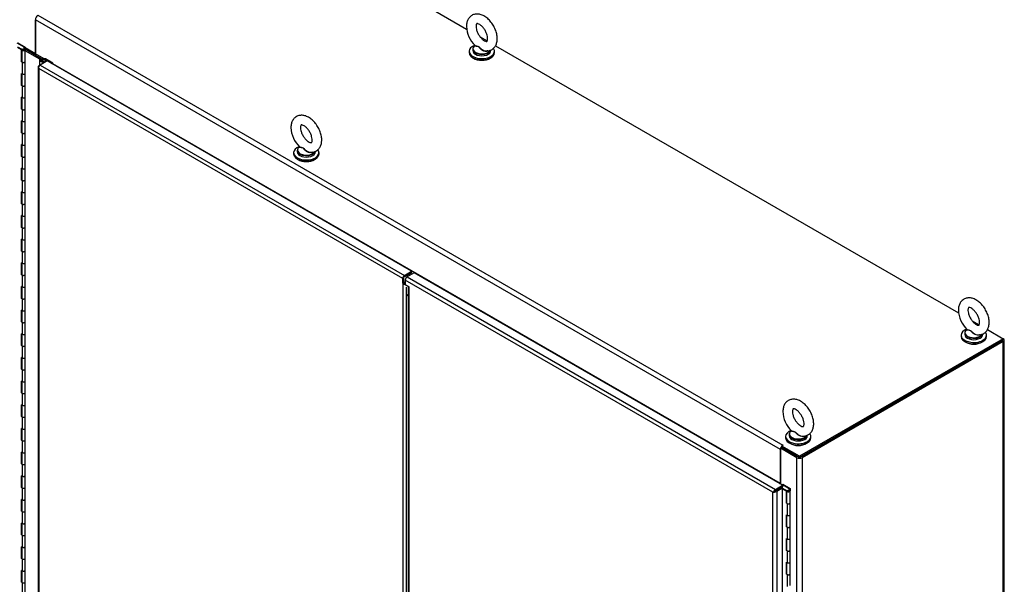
# Model space of a CAD drawing. Header units: inches. Extents: x 2 to 538, y -2 to 358.
# Tile 38 of 40: x 331 to 399, y 268 to 307. Entities that reach past the tile are written whole.
import ezdxf

# ---------------------------------------------------------------- set-up
doc = ezdxf.new("R2010")
doc.units = ezdxf.units.IN
doc.header["$MEASUREMENT"] = 0
for name, color, linetype in [('COM52825', 7, 'Continuous'), ('COM52839', 7, 'Continuous'), ('COM52847', 7, 'Continuous'), ('COM54578-80', 7, 'Continuous'), ('COM71126-2', 7, 'Continuous'), ('COM71130-2', 7, 'Continuous'), ('COM71131-2', 7, 'Continuous'), ('Default', 7, 'Continuous'), ('GSK11033', 7, 'Continuous'), ('SCS00680', 7, 'Continuous'), ('WAF25362', 7, 'Continuous'), ('WAM254785', 7, 'Continuous')]:
    doc.layers.add(name, color=color, linetype=linetype)

# ---------------------------------------------------------------- blocks, each defined once
blk = doc.blocks.new('SE5')
at = {"layer": 'COM52825', "color": 7, "linetype": 'Continuous'}
for p, q in [((358.606, 289.627), (358.118, 289.345)), ((384.019, 274.954), (358.606, 289.627)), ((357.987, 289.119), (357.987, 288.812)), ((383.358, 274.471), (357.987, 289.119)), ((357.987, 288.812), (358.252, 288.659)), ((358.118, 289.345), (383.531, 274.673)), ((358.198, 288.674), (358.198, 254.662)), ((358.252, 254.845), (358.252, 288.659)), ((383.407, 274.499), (383.358, 274.471)), ((383.358, 209.147), (383.358, 274.471)), ((383.358, 274.471), (383.358, 274.471)), ((383.358, 274.471), (383.358, 274.471)), ((383.358, 274.471), (383.359, 274.471)), ((383.358, 274.471), (383.358, 274.471)), ((383.359, 274.471), (383.474, 274.537)), ((383.473, 274.537), (383.426, 274.55)), ((383.473, 274.537), (383.433, 274.514)), ((383.474, 274.537), (383.461, 274.489)), ((383.531, 274.571), (383.473, 274.537)), ((383.474, 274.537), (383.532, 274.57)), ((383.531, 274.673), (384.019, 274.954)), ((383.531, 274.571), (384.019, 274.852)), ((383.531, 274.571), (383.531, 274.571)), ((383.531, 274.571), (383.531, 274.571)), ((383.929, 274.8), (383.532, 274.571)), ((383.532, 274.57), (383.532, 274.571)), ((383.532, 274.57), (383.532, 274.571)), ((384.017, 274.749), (383.62, 274.52)), ((383.62, 274.52), (383.62, 209.098)), ((384.017, 274.749), (383.929, 274.8)), ((384.017, 209.327), (384.017, 274.749)), ((384.019, 274.954), (384.019, 274.852))]:
    blk.add_line(p, q, dxfattribs=at)
for centre, start, end in [((383.651, 274.289), 130.85054, 148.20193), ((383.348, 274.815), 271.79807, 289.14946)]:
    blk.add_arc(centre, 0.345, start, end, dxfattribs=at)
for centre, major_axis, start_param, end_param in [((358.118, 289.194), (-0.092, -0.16), 3.926991, 5.497787), ((383.531, 274.522), (0.093, 0.16), 0.785398, 1.724489), ((383.489, 274.595), (0.185, 0), 4.558696, 5.497787)]:
    blk.add_ellipse(centre, major_axis=major_axis, ratio=0.57735, start_param=start_param, end_param=end_param, dxfattribs=at)
blk.add_open_spline([(358.198, 288.674), (358.198, 288.67), (358.203, 288.666), (358.222, 288.661), (358.235, 288.659), (358.252, 288.659)], degree=3, knots=[0.5, 0.5, 0.5, 0.5, 0.75, 0.75, 1, 1, 1, 1], dxfattribs=at)
at = {"layer": 'COM52839', "color": 7, "linetype": 'Continuous'}
blk.add_line((332.774, 304.367), (331.771, 304.946), dxfattribs=at)
at = {"layer": 'COM52847', "color": 7, "linetype": 'Continuous'}
for p, q in [((332.654, 303.838), (332.654, 238.416)), ((332.691, 303.825), (332.656, 303.822)), ((332.708, 303.913), (332.797, 303.964)), ((332.708, 303.713), (332.708, 303.714)), ((332.708, 303.714), (332.708, 303.714)), ((332.708, 303.714), (332.708, 303.713)), ((332.708, 303.713), (332.708, 303.714)), ((357.814, 289.219), (332.708, 303.713)), ((332.708, 303.713), (332.708, 238.39)), ((332.708, 303.713), (332.708, 303.713)), ((333.285, 304.246), (332.797, 303.964)), ((332.797, 303.964), (357.945, 289.445)), ((358.433, 289.727), (333.285, 304.246)), ((357.945, 289.445), (358.433, 289.727)), ((357.945, 289.343), (358.433, 289.625)), ((358.433, 289.727), (358.433, 289.625)), ((357.814, 288.913), (357.814, 289.219)), ((357.902, 288.964), (357.814, 288.913)), ((357.814, 288.913), (357.814, 224.2)), ((357.902, 288.964), (357.902, 289.27)), ((358.076, 224.983), (358.076, 288.131))]:
    blk.add_line(p, q, dxfattribs=at)
for centre, radius, start, end in [((332.873, 303.859), 0.22, 189.90573, 221.37271), ((333.025, 303.821), 0.334, 176.44305, 198.69362), ((358.091, 289.166), 0.375, 222.40915, 256.85989), ((358.295, 289.148), 0.433, 205.04243, 224.74682)]:
    blk.add_arc(centre, radius, start, end, dxfattribs=at)
for centre, major_axis, start_param, end_param in [((332.839, 303.838), (0.185, 0), 2.356194, 3.295285), ((332.797, 303.813), (0.093, 0.16), 0.785398, 1.724489), ((357.945, 289.294), (0.092, 0.16), 0.785398, 2.356194)]:
    blk.add_ellipse(centre, major_axis=major_axis, ratio=0.57735, start_param=start_param, end_param=end_param, dxfattribs=at)
at = {"layer": 'COM54578-80', "color": 7, "linetype": 'Continuous'}
for p, q in [((331.709, 305.187), (331.218, 305.47)), ((331.249, 305.214), (331.528, 305.053)), ((331.524, 305.005), (331.249, 305.164)), ((331.262, 305.495), (331.771, 305.201)), ((331.528, 305.053), (331.528, 304.237)), ((331.537, 305.026), (331.537, 304.209)), ((331.571, 305.073), (331.615, 305.048)), ((331.604, 305.026), (331.604, 305.012)), ((331.615, 305.048), (331.615, 305.044)), ((331.704, 305.012), (331.704, 305.026)), ((331.709, 305.028), (331.709, 305.187)), ((331.709, 305.028), (331.709, 305.023)), ((331.771, 305.201), (331.771, 305.029)), ((331.771, 304.209), (331.771, 305.026)), ((331.524, 304.189), (331.524, 305.005)), ((332.799, 304.354), (332.799, 304.333)), ((332.831, 304.385), (332.814, 304.374)), ((332.92, 304.374), (332.902, 304.385)), ((333.171, 304.393), (332.934, 304.393)), ((332.934, 304.381), (332.934, 304.393)), ((332.934, 304.333), (332.934, 304.354)), ((332.99, 304.357), (333.146, 304.357)), ((332.99, 304.357), (332.99, 304.209)), ((333.146, 304.357), (333.636, 304.074)), ((333.146, 304.166), (333.146, 304.357)), ((333.68, 304.099), (333.171, 304.393)), ((331.524, 304.189), (331.571, 304.161)), ((331.537, 304.232), (331.528, 304.237)), ((331.571, 304.161), (331.571, 303.344)), ((331.771, 303.392), (331.771, 304.209)), ((332.75, 304.325), (332.75, 303.937)), ((332.784, 304.278), (333.062, 304.117)), ((332.784, 303.957), (332.784, 304.278)), ((332.814, 304.334), (332.831, 304.323)), ((332.814, 304.334), (332.814, 304.312)), ((332.814, 304.312), (332.831, 304.302)), ((333.105, 304.143), (332.828, 304.303)), ((332.831, 304.302), (332.831, 304.323)), ((332.902, 304.323), (332.92, 304.334)), ((332.902, 304.323), (332.902, 304.302)), ((332.902, 304.302), (332.92, 304.312)), ((332.902, 304.301), (332.942, 304.273)), ((332.902, 304.26), (332.902, 304.301)), ((332.92, 304.312), (332.92, 304.334)), ((332.942, 304.237), (332.942, 304.273)), ((332.984, 304.213), (332.984, 304.325)), ((333.636, 304.074), (333.68, 304.099)), ((333.636, 304.043), (333.636, 304.074)), ((333.68, 304.018), (333.68, 304.099)), ((331.571, 303.344), (331.524, 303.371)), ((331.524, 302.556), (331.524, 303.371)), ((331.528, 303.369), (331.528, 302.604)), ((331.537, 303.364), (331.537, 302.576)), ((331.771, 302.576), (331.771, 303.393)), ((331.571, 302.528), (331.524, 302.556)), ((331.528, 302.604), (331.537, 302.599)), ((331.571, 302.528), (331.571, 301.711)), ((331.771, 301.759), (331.771, 302.576)), ((331.571, 301.711), (331.524, 301.738)), ((331.524, 300.923), (331.524, 301.738)), ((331.528, 301.736), (331.528, 300.971)), ((331.537, 301.731), (331.537, 300.943)), ((331.771, 300.943), (331.771, 301.76)), ((331.528, 300.971), (331.537, 300.966)), ((331.771, 300.126), (331.771, 300.943)), ((331.571, 300.895), (331.524, 300.923)), ((331.571, 300.895), (331.571, 300.078)), ((331.571, 300.078), (331.524, 300.105)), ((331.524, 299.29), (331.524, 300.105)), ((331.528, 300.103), (331.528, 299.338)), ((331.537, 300.098), (331.537, 299.31)), ((331.771, 299.31), (331.771, 300.127)), ((331.571, 299.262), (331.524, 299.29)), ((331.528, 299.338), (331.537, 299.333)), ((331.571, 299.262), (331.571, 298.445)), ((331.771, 298.493), (331.771, 299.31)), ((331.571, 298.445), (331.524, 298.472)), ((331.524, 297.657), (331.524, 298.472)), ((331.528, 298.47), (331.528, 297.705)), ((331.537, 298.465), (331.537, 297.677)), ((331.771, 297.677), (331.771, 298.494)), ((331.571, 297.629), (331.524, 297.657)), ((331.528, 297.705), (331.537, 297.7)), ((331.571, 297.629), (331.571, 296.812)), ((331.771, 296.86), (331.771, 297.677)), ((331.571, 296.812), (331.524, 296.839)), ((331.524, 296.024), (331.524, 296.839)), ((331.528, 296.837), (331.528, 296.072)), ((331.537, 296.832), (331.537, 296.044)), ((331.771, 296.044), (331.771, 296.861)), ((331.571, 295.996), (331.524, 296.024)), ((331.528, 296.072), (331.537, 296.067)), ((331.571, 295.996), (331.571, 295.179)), ((331.771, 295.227), (331.771, 296.044)), ((331.571, 295.179), (331.524, 295.206)), ((331.524, 294.391), (331.524, 295.206)), ((331.528, 295.204), (331.528, 294.439)), ((331.537, 295.199), (331.537, 294.411)), ((331.771, 294.411), (331.771, 295.228)), ((331.571, 294.363), (331.524, 294.391)), ((331.528, 294.439), (331.537, 294.434)), ((331.571, 294.363), (331.571, 293.546)), ((331.771, 293.594), (331.771, 294.411)), ((331.571, 293.546), (331.524, 293.573)), ((331.524, 292.758), (331.524, 293.573)), ((331.528, 293.571), (331.528, 292.806)), ((331.537, 293.566), (331.537, 292.778)), ((331.771, 292.778), (331.771, 293.595)), ((331.528, 292.806), (331.537, 292.801)), ((331.571, 292.73), (331.524, 292.758)), ((331.571, 292.73), (331.571, 291.913)), ((331.771, 291.961), (331.771, 292.778)), ((331.571, 291.913), (331.524, 291.94)), ((331.524, 291.125), (331.524, 291.94)), ((331.528, 291.938), (331.528, 291.173)), ((331.537, 291.933), (331.537, 291.145)), ((331.771, 291.145), (331.771, 291.962)), ((331.571, 291.097), (331.524, 291.125)), ((331.528, 291.173), (331.537, 291.168)), ((331.571, 291.097), (331.571, 290.28)), ((331.771, 290.328), (331.771, 291.145)), ((331.571, 290.28), (331.524, 290.307)), ((331.524, 289.492), (331.524, 290.307)), ((331.528, 290.305), (331.528, 289.54)), ((331.537, 290.3), (331.537, 289.512)), ((331.771, 289.512), (331.771, 290.329)), ((331.571, 289.464), (331.524, 289.492)), ((331.528, 289.54), (331.537, 289.535)), ((331.571, 289.464), (331.571, 288.647)), ((331.771, 288.695), (331.771, 289.512)), ((331.571, 288.647), (331.524, 288.675)), ((331.524, 287.859), (331.524, 288.675)), ((331.528, 288.672), (331.528, 287.907)), ((331.537, 288.667), (331.537, 287.879)), ((331.771, 287.879), (331.771, 288.696)), ((331.571, 287.831), (331.524, 287.859)), ((331.528, 287.907), (331.537, 287.902)), ((331.571, 287.831), (331.571, 287.014)), ((331.771, 287.062), (331.771, 287.879)), ((331.571, 287.014), (331.524, 287.042)), ((331.524, 286.226), (331.524, 287.042)), ((331.528, 287.039), (331.528, 286.274)), ((331.537, 287.034), (331.537, 286.246)), ((331.771, 286.246), (331.771, 287.063)), ((331.571, 286.198), (331.524, 286.226)), ((331.528, 286.274), (331.537, 286.269)), ((331.571, 286.198), (331.571, 285.381)), ((331.771, 285.429), (331.771, 286.246)), ((331.571, 285.381), (331.524, 285.409)), ((331.524, 284.593), (331.524, 285.409)), ((331.528, 285.406), (331.528, 284.641)), ((331.537, 285.401), (331.537, 284.613)), ((331.771, 284.613), (331.771, 285.43)), ((331.528, 284.641), (331.537, 284.636)), ((331.571, 284.565), (331.524, 284.593)), ((331.571, 284.565), (331.571, 283.748)), ((331.771, 283.796), (331.771, 284.613)), ((331.571, 283.748), (331.524, 283.776)), ((331.524, 282.96), (331.524, 283.776)), ((331.528, 283.773), (331.528, 283.008)), ((331.537, 283.768), (331.537, 282.98)), ((331.771, 282.98), (331.771, 283.797)), ((331.571, 282.932), (331.524, 282.96)), ((331.528, 283.008), (331.537, 283.003)), ((331.571, 282.932), (331.571, 282.115)), ((331.771, 282.163), (331.771, 282.98)), ((331.571, 282.115), (331.524, 282.143)), ((331.524, 281.327), (331.524, 282.143)), ((331.528, 282.14), (331.528, 281.375)), ((331.537, 282.135), (331.537, 281.347)), ((331.771, 281.347), (331.771, 282.164)), ((331.571, 281.299), (331.524, 281.327)), ((331.528, 281.375), (331.537, 281.37)), ((331.571, 281.299), (331.571, 280.482)), ((331.771, 280.53), (331.771, 281.347)), ((331.571, 280.482), (331.524, 280.51)), ((331.524, 279.694), (331.524, 280.51)), ((331.528, 280.507), (331.528, 279.742)), ((331.537, 280.502), (331.537, 279.714)), ((331.771, 279.714), (331.771, 280.531)), ((331.571, 279.666), (331.524, 279.694)), ((331.528, 279.742), (331.537, 279.737)), ((331.571, 279.666), (331.571, 278.849)), ((331.771, 278.897), (331.771, 279.714)), ((331.571, 278.849), (331.524, 278.877)), ((331.524, 278.061), (331.524, 278.877)), ((331.528, 278.874), (331.528, 278.109)), ((331.537, 278.869), (331.537, 278.081)), ((331.771, 278.081), (331.771, 278.898)), ((331.571, 278.033), (331.524, 278.061)), ((331.528, 278.109), (331.537, 278.104)), ((331.571, 278.033), (331.571, 277.216)), ((331.771, 277.264), (331.771, 278.081)), ((331.571, 277.216), (331.524, 277.244)), ((331.524, 276.428), (331.524, 277.244)), ((331.528, 277.241), (331.528, 276.476)), ((331.537, 277.236), (331.537, 276.448)), ((331.771, 276.448), (331.771, 277.265)), ((331.571, 276.4), (331.524, 276.428)), ((331.528, 276.476), (331.537, 276.471)), ((331.571, 276.4), (331.571, 275.583)), ((331.771, 275.631), (331.771, 276.448)), ((331.571, 275.583), (331.524, 275.611)), ((331.524, 274.795), (331.524, 275.611)), ((331.528, 275.608), (331.528, 274.843)), ((331.537, 275.603), (331.537, 274.815)), ((331.771, 274.815), (331.771, 275.632)), ((331.571, 274.767), (331.524, 274.795)), ((331.528, 274.843), (331.537, 274.838)), ((331.571, 274.767), (331.571, 273.95)), ((331.771, 273.998), (331.771, 274.815)), ((383.986, 275.004), (384.03, 275.029)), ((384.477, 274.721), (383.986, 275.004)), ((383.986, 275.004), (383.986, 274.974)), ((383.986, 274.833), (383.986, 274.767)), ((384.017, 274.749), (384.296, 274.588)), ((384.291, 274.54), (384.017, 274.698)), ((384.03, 275.029), (384.539, 274.736)), ((384.291, 273.723), (384.291, 274.54)), ((384.296, 274.588), (384.296, 273.771)), ((384.305, 274.56), (384.305, 273.743)), ((384.339, 274.608), (384.383, 274.582)), ((384.372, 274.56), (384.372, 274.547)), ((384.383, 274.582), (384.383, 274.578)), ((384.472, 274.547), (384.472, 274.56)), ((384.477, 274.562), (384.477, 274.721)), ((384.477, 274.562), (384.477, 274.558)), ((384.539, 274.736), (384.539, 274.563)), ((384.539, 273.743), (384.539, 274.56)), ((331.571, 273.95), (331.524, 273.978)), ((331.524, 273.162), (331.524, 273.978)), ((331.528, 273.975), (331.528, 273.21)), ((331.537, 273.97), (331.537, 273.182)), ((331.771, 273.182), (331.771, 273.999)), ((384.305, 273.766), (384.296, 273.771)), ((331.571, 273.134), (331.524, 273.162)), ((331.528, 273.21), (331.537, 273.205)), ((331.571, 273.134), (331.571, 272.317)), ((331.771, 272.365), (331.771, 273.182)), ((384.291, 273.723), (384.339, 273.696)), ((384.339, 273.696), (384.339, 272.878)), ((384.539, 272.926), (384.539, 273.743)), ((384.339, 272.878), (384.291, 272.906)), ((384.291, 272.09), (384.291, 272.906)), ((384.296, 272.903), (384.296, 272.138)), ((384.305, 272.898), (384.305, 272.111)), ((384.539, 272.111), (384.539, 272.927)), ((331.571, 272.317), (331.524, 272.345)), ((331.524, 271.529), (331.524, 272.345)), ((331.528, 272.342), (331.528, 271.577)), ((331.537, 272.337), (331.537, 271.549)), ((331.771, 271.549), (331.771, 272.366)), ((384.339, 272.063), (384.291, 272.09)), ((384.296, 272.138), (384.305, 272.133)), ((384.339, 272.063), (384.339, 271.245)), ((384.539, 271.293), (384.539, 272.111)), ((331.571, 271.501), (331.524, 271.529)), ((331.528, 271.577), (331.537, 271.572)), ((331.571, 271.501), (331.571, 270.684)), ((331.771, 270.732), (331.771, 271.549)), ((384.339, 271.245), (384.291, 271.273)), ((384.291, 270.457), (384.291, 271.273)), ((384.296, 271.27), (384.296, 270.505)), ((384.305, 271.265), (384.305, 270.478)), ((384.539, 270.478), (384.539, 271.294)), ((331.571, 270.684), (331.524, 270.712)), ((331.524, 269.896), (331.524, 270.712)), ((331.528, 270.709), (331.528, 269.944)), ((331.537, 270.704), (331.537, 269.916)), ((331.771, 269.916), (331.771, 270.733)), ((384.339, 270.43), (384.291, 270.457)), ((384.296, 270.505), (384.305, 270.5)), ((384.339, 270.43), (384.339, 269.612)), ((384.539, 269.66), (384.539, 270.478)), ((331.571, 269.868), (331.524, 269.896)), ((331.528, 269.944), (331.537, 269.939)), ((331.571, 269.868), (331.571, 269.051)), ((331.771, 269.099), (331.771, 269.916)), ((331.571, 269.051), (331.524, 269.079)), ((331.524, 268.263), (331.524, 269.079)), ((331.528, 269.076), (331.528, 268.311)), ((331.537, 269.071), (331.537, 268.283)), ((331.771, 268.283), (331.771, 269.1)), ((384.339, 269.612), (384.291, 269.64)), ((384.291, 268.824), (384.291, 269.64)), ((384.296, 269.637), (384.296, 268.872)), ((384.305, 269.632), (384.305, 268.845)), ((384.539, 268.845), (384.539, 269.661)), ((384.339, 268.797), (384.291, 268.824)), ((384.296, 268.872), (384.305, 268.867)), ((384.339, 268.797), (384.339, 267.979)), ((384.539, 268.027), (384.539, 268.845)), ((331.571, 268.235), (331.524, 268.263)), ((331.528, 268.311), (331.537, 268.306)), ((331.571, 268.235), (331.571, 267.418)), ((331.771, 267.466), (331.771, 268.283))]:
    blk.add_line(p, q, dxfattribs=at)
for centre, major_axis, start_param, end_param in [((331.654, 305.026), (0.135, 0), 2.775808, 3.404676), ((331.654, 305.026), (-0.117, 0), -0.785398, 3.18711), ((331.654, 305.026), (-0.055, 0), -0.785398, 3.207987), ((331.44, 304.525), (-0.076, 0.132), 4.366763, 4.535551), ((331.44, 304.525), (-0.076, 0.132), 3.31843, 3.487219), ((331.484, 304.551), (0.076, -0.132), -0.360117, -0.292582), ((332.867, 304.325), (0.117, 0), 1.617966, 3.926991), ((332.849, 304.354), (0.05, 0), 2.356194, 3.926991), ((332.867, 304.364), (0.05, 0), 0.785398, 2.356194), ((332.867, 304.325), (0.117, 0), -0.876433, 1.523627), ((332.884, 304.354), (-0.05, 0), 2.356194, 3.926991), ((332.867, 304.325), (0.135, 0), 0.418631, 1.046685), ((331.654, 304.209), (0.135, 0), -3.507377, -3.404676), ((331.654, 304.209), (-0.117, 0), 0, 3.141593), ((331.654, 304.209), (-0.117, 0), 0.785398, 3.141593), ((332.849, 304.333), (0.05, 0), 3.141593, 3.926991), ((332.867, 304.325), (0.055, 0), 3.692907, 3.926991), ((332.867, 304.344), (-0.05, 0), 0.785398, 2.356194), ((332.867, 304.323), (0.05, 0), 3.926991, 5.497787), ((332.867, 304.325), (0.055, 0), -0.876433, -0.551314), ((332.884, 304.333), (-0.05, 0), 2.356194, 3.141593), ((331.654, 303.393), (-0.117, 0), 0.783092, 3.141593), ((331.654, 303.392), (-0.117, 0), 0.785398, 3.141593), ((331.654, 302.576), (0.135, 0), -3.507377, -3.404676), ((331.654, 302.576), (-0.117, 0), 0, 3.141593), ((331.654, 302.576), (-0.117, 0), 0.785398, 3.141593), ((331.654, 301.76), (-0.117, 0), 0.783092, 3.141593), ((331.654, 301.759), (-0.117, 0), 0.785398, 3.141593), ((331.654, 300.943), (0.135, 0), -3.507377, -3.404676), ((331.654, 300.943), (-0.117, 0), 0, 3.141593), ((331.654, 300.943), (-0.117, 0), 0.785398, 3.141593), ((331.44, 299.626), (-0.076, 0.132), 4.366763, 4.535551), ((331.654, 300.127), (-0.117, 0), 0.783092, 3.141593), ((331.654, 300.126), (-0.117, 0), 0.785398, 3.141593), ((331.654, 299.31), (0.135, 0), -3.507377, -3.404676), ((331.44, 299.626), (-0.076, 0.132), 3.31843, 3.487219), ((331.484, 299.652), (0.076, -0.132), -0.360117, -0.292582), ((331.654, 299.31), (-0.117, 0), 0, 3.141593), ((331.654, 299.31), (-0.117, 0), 0.785398, 3.141593), ((331.654, 298.494), (-0.117, 0), 0, 3.141593), ((331.654, 298.493), (-0.117, 0), 0.785398, 3.141593), ((331.654, 297.677), (0.135, 0), -3.507377, -3.404676), ((331.654, 297.677), (-0.117, 0), 0, 3.141593), ((331.654, 297.677), (-0.117, 0), 0.785398, 3.141593), ((331.654, 296.861), (-0.117, 0), 0.783092, 3.141593), ((331.654, 296.86), (-0.117, 0), 0.785398, 3.141593), ((331.654, 296.044), (0.135, 0), -3.507377, -3.404676), ((331.654, 296.044), (-0.117, 0), 0, 3.141593), ((331.654, 296.044), (-0.117, 0), 0.785398, 3.141593), ((331.654, 295.228), (-0.117, 0), 0.783092, 3.141593), ((331.654, 295.227), (-0.117, 0), 0.785398, 3.141593), ((331.654, 294.411), (0.135, 0), -3.507377, -3.404676), ((331.44, 294.727), (-0.076, 0.132), 4.366763, 4.535551), ((331.44, 294.727), (-0.076, 0.132), 3.31843, 3.487219), ((331.484, 294.753), (0.076, -0.132), -0.360117, -0.292582), ((331.654, 294.411), (-0.117, 0), 0, 3.141593), ((331.654, 294.411), (-0.117, 0), 0.785398, 3.141593), ((331.654, 293.595), (-0.117, 0), 0.783092, 3.141593), ((331.654, 293.594), (-0.117, 0), 0.785398, 3.141593), ((331.654, 292.778), (0.135, 0), -3.507377, -3.404676), ((331.654, 292.778), (-0.117, 0), 0, 3.141593), ((331.654, 292.778), (-0.117, 0), 0.785398, 3.141593), ((331.654, 291.962), (-0.117, 0), 0.783092, 3.141593), ((331.654, 291.961), (-0.117, 0), 0.785398, 3.141593), ((331.654, 291.145), (0.135, 0), -3.507377, -3.404676), ((331.654, 291.145), (-0.117, 0), 0, 3.141593), ((331.654, 291.145), (-0.117, 0), 0.785398, 3.141593), ((331.654, 290.329), (-0.117, 0), 0.783092, 3.141593), ((331.654, 290.328), (-0.117, 0), 0.785398, 3.141593), ((331.654, 289.512), (0.135, 0), -3.507377, -3.404676), ((331.44, 289.828), (-0.076, 0.132), 4.366763, 4.535551), ((331.44, 289.828), (-0.076, 0.132), 3.31843, 3.487219), ((331.484, 289.854), (0.076, -0.132), -0.360117, -0.292582), ((331.654, 289.512), (-0.117, 0), 0, 3.141593), ((331.654, 289.512), (-0.117, 0), 0.785398, 3.141593), ((331.654, 288.696), (-0.117, 0), 0.783092, 3.141593), ((331.654, 288.695), (-0.117, 0), 0.785398, 3.141593), ((331.654, 287.879), (0.135, 0), -3.507377, -3.404676), ((331.654, 287.879), (-0.117, 0), 0, 3.141593), ((331.654, 287.879), (-0.117, 0), 0.785398, 3.141593), ((331.654, 287.063), (-0.117, 0), 0, 3.141593), ((331.654, 287.062), (-0.117, 0), 0.785398, 3.141593), ((331.654, 286.246), (0.135, 0), -3.507377, -3.404676), ((331.654, 286.246), (-0.117, 0), 0, 3.141593), ((331.654, 286.246), (-0.117, 0), 0.785398, 3.141593), ((331.654, 285.43), (-0.117, 0), 0.783092, 3.141593), ((331.654, 285.429), (-0.117, 0), 0.785398, 3.141593), ((331.654, 284.613), (0.135, 0), -3.507377, -3.404676), ((331.44, 284.929), (-0.076, 0.132), 4.366763, 4.535551), ((331.44, 284.929), (-0.076, 0.132), 3.31843, 3.487219), ((331.484, 284.955), (0.076, -0.132), -0.360117, -0.292582), ((331.654, 284.613), (-0.117, 0), 0, 3.141593), ((331.654, 284.613), (-0.117, 0), 0.785398, 3.141593), ((331.654, 283.797), (-0.117, 0), 0, 3.141593), ((331.654, 283.796), (-0.117, 0), 0.785398, 3.141593), ((331.654, 282.98), (0.135, 0), -3.507377, -3.404676), ((331.654, 282.98), (-0.117, 0), 0, 3.141593), ((331.654, 282.98), (-0.117, 0), 0.785398, 3.141593), ((331.654, 282.164), (-0.117, 0), 0.783092, 3.141593), ((331.654, 282.163), (-0.117, 0), 0.785398, 3.141593), ((331.654, 281.347), (0.135, 0), -3.507377, -3.404676), ((331.654, 281.347), (-0.117, 0), 0, 3.141593), ((331.654, 281.347), (-0.117, 0), 0.785398, 3.141593), ((331.44, 280.031), (-0.076, 0.132), 4.366763, 4.535551), ((331.44, 280.031), (-0.076, 0.132), 3.31843, 3.487219), ((331.484, 280.056), (0.076, -0.132), -0.360117, -0.292582), ((331.654, 280.531), (-0.117, 0), 0.783092, 3.141593), ((331.654, 280.53), (-0.117, 0), 0.785398, 3.141593), ((331.654, 279.714), (0.135, 0), -3.507377, -3.404676), ((331.654, 279.714), (-0.117, 0), 0, 3.141593), ((331.654, 279.714), (-0.117, 0), 0.785398, 3.141593), ((331.654, 278.898), (-0.117, 0), 0.783092, 3.141593), ((331.654, 278.897), (-0.117, 0), 0.785398, 3.141593), ((331.654, 278.081), (0.135, 0), -3.507377, -3.404676), ((331.654, 278.081), (-0.117, 0), 0, 3.141593), ((331.654, 278.081), (-0.117, 0), 0.785398, 3.141593), ((331.654, 277.265), (-0.117, 0), 0.783092, 3.141593), ((331.654, 277.264), (-0.117, 0), 0.785398, 3.141593), ((331.654, 276.448), (0.135, 0), -3.507377, -3.404676), ((331.654, 276.448), (-0.117, 0), 0, 3.141593), ((331.654, 276.448), (-0.117, 0), 0.785398, 3.141593), ((331.44, 275.132), (-0.076, 0.132), 4.366763, 4.535551), ((331.654, 275.632), (-0.117, 0), 0, 3.141593), ((331.654, 275.631), (-0.117, 0), 0.785398, 3.141593), ((331.654, 274.815), (0.135, 0), -3.507377, -3.404676), ((331.44, 275.132), (-0.076, 0.132), 3.31843, 3.487219), ((331.484, 275.157), (0.076, -0.132), -0.360117, -0.292582), ((331.654, 274.815), (-0.117, 0), 0, 3.141593), ((331.654, 274.815), (-0.117, 0), 0.785398, 3.141593), ((384.422, 274.56), (0.135, 0), 2.775808, 3.404676), ((384.422, 274.56), (-0.117, 0), -0.785398, 3.18711), ((384.422, 274.56), (-0.055, 0), -0.785398, 3.207987), ((331.654, 273.999), (-0.117, 0), 0, 3.141593), ((331.654, 273.998), (-0.117, 0), 0.785398, 3.141593), ((384.422, 273.743), (0.135, 0), -3.507377, -3.404676), ((384.208, 274.06), (-0.076, 0.132), 4.366763, 4.535551), ((384.208, 274.06), (-0.076, 0.132), 3.31843, 3.487219), ((384.251, 274.085), (0.076, -0.132), -0.360117, -0.292582), ((331.654, 273.182), (0.135, 0), -3.507377, -3.404676), ((331.654, 273.182), (-0.117, 0), 0, 3.141593), ((331.654, 273.182), (-0.117, 0), 0.785398, 3.141593), ((384.422, 273.743), (-0.117, 0), 0, 3.141593), ((384.422, 273.743), (-0.117, 0), 0.785398, 3.141593), ((384.422, 272.927), (-0.117, 0), 0.783092, 3.141593), ((384.422, 272.926), (-0.117, 0), 0.785398, 3.141593), ((331.654, 272.366), (-0.117, 0), 0, 3.141593), ((331.654, 272.365), (-0.117, 0), 0.785398, 3.141593), ((384.422, 272.111), (0.135, 0), -3.507377, -3.404676), ((384.422, 272.111), (-0.117, 0), 0, 3.141593), ((384.422, 272.111), (-0.117, 0), 0.785398, 3.141593), ((331.654, 271.549), (0.135, 0), -3.507377, -3.404676), ((331.654, 271.549), (-0.117, 0), 0, 3.141593), ((331.654, 271.549), (-0.117, 0), 0.785398, 3.141593), ((384.422, 271.294), (-0.117, 0), 0, 3.141593), ((384.422, 271.293), (-0.117, 0), 0.785398, 3.141593), ((331.654, 270.733), (-0.117, 0), 0, 3.141593), ((331.654, 270.732), (-0.117, 0), 0.785398, 3.141593), ((384.422, 270.478), (0.135, 0), -3.507377, -3.404676), ((384.422, 270.478), (-0.117, 0), 0, 3.141593), ((384.422, 270.478), (-0.117, 0), 0.785398, 3.141593), ((331.654, 269.916), (0.135, 0), -3.507377, -3.404676), ((331.44, 270.233), (-0.076, 0.132), 4.366763, 4.535551), ((331.44, 270.233), (-0.076, 0.132), 3.31843, 3.487219), ((331.484, 270.258), (0.076, -0.132), -0.360117, -0.292582), ((331.654, 269.916), (-0.117, 0), 0, 3.141593), ((331.654, 269.916), (-0.117, 0), 0.785398, 3.141593), ((331.654, 269.1), (-0.117, 0), 0, 3.141593), ((331.654, 269.099), (-0.117, 0), 0.785398, 3.141593), ((384.208, 269.161), (-0.076, 0.132), 4.366763, 4.535551), ((384.208, 269.161), (-0.076, 0.132), 3.31843, 3.487219), ((384.251, 269.186), (0.076, -0.132), -0.360117, -0.292583), ((384.422, 269.661), (-0.117, 0), 0, 3.141593), ((384.422, 269.66), (-0.117, 0), 0.785398, 3.141593), ((384.422, 268.845), (0.135, 0), -3.507377, -3.404676), ((384.422, 268.845), (-0.117, 0), 0, 3.141593), ((384.422, 268.845), (-0.117, 0), 0.785398, 3.141593), ((331.654, 268.283), (0.135, 0), -3.507377, -3.404676), ((331.654, 268.283), (-0.117, 0), 0, 3.141593), ((331.654, 268.283), (-0.117, 0), 0.785398, 3.141593)]:
    blk.add_ellipse(centre, major_axis=major_axis, ratio=0.57735, start_param=start_param, end_param=end_param, dxfattribs=at)
for centre in [(331.654, 305.026), (384.422, 274.56)]:
    blk.add_ellipse(centre, major_axis=(0.05, 0), ratio=0.57735, dxfattribs=at)
at = {"layer": 'COM71126-2', "color": 7, "linetype": 'Continuous'}
for p, q in [((399.16, 284.921), (385.283, 276.909)), ((399.248, 284.869), (385.371, 276.858)), ((399.248, 214.753), (399.248, 284.869)), ((399.322, 214.855), (399.322, 284.972)), ((383.978, 277.56), (383.89, 277.509)), ((385.018, 276.858), (383.89, 277.509)), ((383.89, 277.509), (383.89, 275.029)), ((385.106, 276.909), (383.978, 277.56)), ((385.018, 206.741), (385.018, 276.858)), ((385.371, 276.858), (385.371, 206.741)), ((383.666, 274.648), (383.869, 274.765)), ((383.869, 274.765), (383.869, 274.765)), ((383.986, 274.824), (383.978, 274.829))]:
    blk.add_line(p, q, dxfattribs=at)
for centre, major_axis, start_param, end_param in [((399.072, 284.972), (-0.25, 0), 2.356194, 3.926991), ((385.195, 276.96), (0.25, 0), 3.926991, 5.497787), ((383.957, 274.714), (0.125, 0), -3.962487, -3.926991), ((383.957, 274.714), (0.125, 0), 1.336734, 1.613874)]:
    blk.add_ellipse(centre, major_axis=major_axis, ratio=0.57735, start_param=start_param, end_param=end_param, dxfattribs=at)
at = {"layer": 'COM71130-2', "color": 7, "linetype": 'Continuous'}
for p, q in [((332.471, 304.746), (332.471, 307.094)), ((332.471, 304.746), (331.771, 305.15)), ((332.445, 304.659), (331.771, 305.048)), ((332.507, 304.622), (331.771, 305.047)), ((332.445, 304.659), (332.507, 304.622))]:
    blk.add_line(p, q, dxfattribs=at)
blk.add_ellipse((332.383, 304.695), major_axis=(0.062, 0.108), ratio=0.57735, start_param=4.708314, end_param=5.497787, dxfattribs=at)
at = {"layer": 'COM71131-2', "color": 7, "linetype": 'Continuous'}
for p, q in [((346.613, 315.463), (362.224, 306.45)), ((383.869, 277.419), (332.471, 307.094)), ((332.471, 307.094), (332.471, 304.746)), ((332.648, 307.4), (384.046, 277.725)), ((363.164, 305.907), (363.645, 305.629)), ((364.217, 305.299), (396.165, 286.854)), ((332.445, 304.659), (332.507, 304.622)), ((332.445, 304.659), (332.916, 304.387)), ((333.083, 304.393), (332.471, 304.746)), ((332.507, 304.622), (332.914, 304.387)), ((383.869, 275.072), (333.68, 304.048)), ((358.371, 289.589), (358.455, 289.54)), ((397.105, 286.311), (397.586, 286.033)), ((398.158, 285.703), (399.248, 285.074)), ((399.248, 285.074), (385.195, 276.96)), ((399.248, 284.972), (385.195, 276.858)), ((399.248, 285.074), (399.248, 284.972)), ((383.869, 275.072), (383.869, 277.419)), ((384.067, 277.713), (383.978, 277.662)), ((385.195, 276.96), (383.978, 277.662)), ((383.978, 277.56), (383.978, 277.662)), ((385.195, 276.858), (383.978, 277.56)), ((384.046, 277.701), (384.046, 277.725)), ((385.195, 276.96), (385.195, 276.858))]:
    blk.add_line(p, q, dxfattribs=at)
for centre, major_axis, start_param, end_param in [((332.648, 307.196), (-0.125, -0.217), 3.926991, 5.497787), ((332.383, 304.695), (0.062, 0.108), 4.708314, 5.497787), ((384.046, 277.521), (0.125, 0.217), 0.785398, 2.356194), ((384.056, 277.719), (-0.015, 0), 2.356194, 5.497787), ((383.78, 275.02), (-0.063, -0.108), 2.09186, 2.356194)]:
    blk.add_ellipse(centre, major_axis=major_axis, ratio=0.57735, start_param=start_param, end_param=end_param, dxfattribs=at)
at = {"layer": 'GSK11033', "color": 7, "linetype": 'Continuous'}
for p, q in [((358.164, 289.372), (358.079, 289.421)), ((358.053, 288.619), (358.053, 288.155)), ((358.053, 288.155), (358.198, 288.071)), ((358.053, 288.155), (358.198, 287.999)), ((358.188, 288.697), (358.188, 288.541)), ((358.198, 288.535), (358.188, 288.541)), ((383.666, 274.648), (383.489, 274.546)), ((383.489, 274.546), (383.489, 274.546)), ((383.489, 274.546), (383.489, 274.546)), ((383.666, 274.648), (383.666, 274.648)), ((383.666, 274.648), (383.666, 274.648))]:
    blk.add_line(p, q, dxfattribs=at)
at = {"layer": 'SCS00680', "color": 7, "linetype": 'Continuous'}
for p, q in [((362.649, 305.058), (362.649, 304.961)), ((350.54, 298.067), (350.54, 297.969)), ((396.59, 285.462), (396.59, 285.365)), ((384.481, 278.471), (384.481, 278.373))]:
    blk.add_line(p, q, dxfattribs=at)
for centre in [(364.163, 306.716), (352.053, 299.725), (398.104, 287.12), (385.994, 280.129)]:
    blk.add_arc(centre, 1.954, 182.46807, 226.03572, dxfattribs=at)
for centre, major_axis, start_param, end_param in [((363.274, 305.089), (0.611, 0), 2.514731, 5.978317), ((363.274, 305.058), (-0.625, 0), 5.983058, 6.283185), ((363.274, 305.058), (-0.625, 0), 0, 2.965143), ((363.274, 304.961), (-0.625, 0), 0, 3.141593), ((351.165, 298.098), (0.611, 0), 2.514731, 5.978317), ((351.165, 298.067), (-0.625, 0), 5.983057, 6.283185), ((351.165, 298.067), (-0.625, 0), 0, 2.965143), ((351.165, 297.969), (-0.625, 0), 0, 3.141593), ((397.215, 285.493), (0.611, 0), 2.514731, 5.978317), ((397.215, 285.462), (-0.625, 0), 5.983059, 6.283185), ((397.215, 285.462), (-0.625, 0), 0, 2.965143), ((397.215, 285.365), (-0.625, 0), 0, 3.141593), ((385.106, 278.502), (0.611, 0), 2.514731, 5.978317), ((385.106, 278.471), (-0.625, 0), 5.983058, 6.283185), ((385.106, 278.471), (-0.625, 0), 0, 2.965143), ((385.106, 278.373), (-0.625, 0), 0, 3.141593)]:
    blk.add_ellipse(centre, major_axis=major_axis, ratio=0.57735, start_param=start_param, end_param=end_param, dxfattribs=at)
for points, knots in [([(363.523, 304.944), (363.548, 304.939), (363.643, 304.921), (363.833, 304.957), (364.047, 305.067), (364.209, 305.251), (364.307, 305.475), (364.347, 305.735), (364.327, 306.029), (364.244, 306.342), (364.102, 306.652), (363.912, 306.936), (363.682, 307.18), (363.431, 307.36), (363.174, 307.466), (362.926, 307.498), (362.687, 307.454), (362.478, 307.33), (362.325, 307.142), (362.229, 306.904), (362.216, 306.737), (362.211, 306.632)], [0, 0, 0, 0, 0.014839, 0.064627, 0.118619, 0.169481, 0.219974, 0.273457, 0.330826, 0.390128, 0.449371, 0.508646, 0.568459, 0.629439, 0.685506, 0.737829, 0.787353, 0.840749, 0.891423, 0.942133, 1, 1, 1, 1]), ([(362.873, 306.632), (362.874, 306.661), (362.877, 306.731), (362.907, 306.809), (362.925, 306.82), (362.922, 306.824), (362.996, 306.823), (363.127, 306.765), (363.283, 306.642), (363.434, 306.465), (363.561, 306.252), (363.647, 306.027), (363.682, 305.824), (363.67, 305.672), (363.635, 305.601), (363.626, 305.6), (363.619, 305.592), (363.529, 305.602), (363.393, 305.672), (363.237, 305.805), (363.088, 305.99), (362.968, 306.208), (362.893, 306.425), (362.874, 306.567), (362.873, 306.623), (362.873, 306.632)], [0, 0, 0, 0, 0.023266, 0.067314, 0.113107, 0.167169, 0.210165, 0.255659, 0.300744, 0.346983, 0.394285, 0.441797, 0.488339, 0.533343, 0.577735, 0.624401, 0.676453, 0.718962, 0.763946, 0.809143, 0.85563, 0.90304, 0.950455, 0.993564, 1, 1, 1, 1]), ([(363.682, 304.943), (363.68, 304.941), (363.677, 304.939), (363.63, 304.907), (363.571, 304.896), (363.448, 304.91), (363.387, 304.934), (363.303, 304.984), (363.276, 305.003), (363.226, 305.044), (363.203, 305.066), (363.157, 305.11), (363.136, 305.134), (363.092, 305.177), (363.07, 305.197), (363.025, 305.228), (363.001, 305.237), (362.957, 305.248), (362.936, 305.25), (362.877, 305.254), (362.846, 305.255), (362.803, 305.269), (362.792, 305.281), (362.802, 305.306), (362.808, 305.315), (362.816, 305.324)], [0.0582663, 0.0582663, 0.0582663, 0.0582663, 0.0625, 0.0625, 0.125, 0.125, 0.1875, 0.1875, 0.21875, 0.21875, 0.25, 0.25, 0.28125, 0.28125, 0.3125, 0.3125, 0.34375, 0.34375, 0.375, 0.375, 0.4375, 0.4375, 0.5, 0.5, 0.5253102, 0.5253102, 0.5253102, 0.5253102]), ([(362.804, 305.31), (362.809, 305.306), (362.816, 305.302), (362.845, 305.289), (362.878, 305.284), (362.956, 305.271), (363.002, 305.262), (363.07, 305.22), (363.093, 305.201), (363.137, 305.162), (363.159, 305.141), (363.228, 305.077), (363.278, 305.036), (363.389, 304.971), (363.45, 304.946), (363.515, 304.937), (363.518, 304.937), (363.522, 304.936)], [0.5405824, 0.5405824, 0.5405824, 0.5405824, 0.5625, 0.5625, 0.625, 0.625, 0.6875, 0.6875, 0.71875, 0.71875, 0.75, 0.75, 0.8125, 0.8125, 0.875, 0.875, 0.8789218, 0.8789218, 0.8789218, 0.8789218]), ([(351.414, 297.952), (351.439, 297.947), (351.534, 297.93), (351.724, 297.965), (351.938, 298.076), (352.1, 298.26), (352.198, 298.484), (352.238, 298.744), (352.218, 299.038), (352.134, 299.351), (351.993, 299.66), (351.803, 299.945), (351.573, 300.188), (351.322, 300.369), (351.065, 300.475), (350.817, 300.507), (350.577, 300.463), (350.368, 300.339), (350.216, 300.151), (350.12, 299.913), (350.107, 299.746), (350.102, 299.641)], [0, 0, 0, 0, 0.014839, 0.064627, 0.118619, 0.169481, 0.219974, 0.273457, 0.330826, 0.390128, 0.449371, 0.508646, 0.568459, 0.629439, 0.685506, 0.737829, 0.787353, 0.840749, 0.891423, 0.942133, 1, 1, 1, 1]), ([(350.764, 299.641), (350.765, 299.67), (350.768, 299.74), (350.797, 299.818), (350.815, 299.829), (350.813, 299.832), (350.887, 299.831), (351.018, 299.774), (351.174, 299.651), (351.325, 299.474), (351.452, 299.261), (351.538, 299.036), (351.572, 298.832), (351.561, 298.681), (351.526, 298.61), (351.517, 298.609), (351.509, 298.6), (351.42, 298.611), (351.284, 298.68), (351.127, 298.814), (350.979, 298.999), (350.859, 299.217), (350.784, 299.434), (350.765, 299.576), (350.764, 299.632), (350.764, 299.641)], [0, 0, 0, 0, 0.023266, 0.067314, 0.113107, 0.167169, 0.210165, 0.255659, 0.300744, 0.346983, 0.394285, 0.441797, 0.488339, 0.533343, 0.577735, 0.624401, 0.676453, 0.718962, 0.763946, 0.809143, 0.85563, 0.90304, 0.950455, 0.993564, 1, 1, 1, 1]), ([(351.573, 297.952), (351.57, 297.95), (351.568, 297.948), (351.521, 297.915), (351.462, 297.904), (351.339, 297.919), (351.277, 297.943), (351.194, 297.993), (351.167, 298.012), (351.117, 298.053), (351.094, 298.075), (351.048, 298.119), (351.026, 298.142), (350.983, 298.186), (350.961, 298.206), (350.916, 298.236), (350.892, 298.246), (350.848, 298.256), (350.827, 298.258), (350.768, 298.263), (350.737, 298.264), (350.694, 298.278), (350.683, 298.29), (350.693, 298.315), (350.698, 298.323), (350.707, 298.332)], [0.0582663, 0.0582663, 0.0582663, 0.0582663, 0.0625, 0.0625, 0.125, 0.125, 0.1875, 0.1875, 0.21875, 0.21875, 0.25, 0.25, 0.28125, 0.28125, 0.3125, 0.3125, 0.34375, 0.34375, 0.375, 0.375, 0.4375, 0.4375, 0.5, 0.5, 0.5253102, 0.5253102, 0.5253102, 0.5253102]), ([(350.695, 298.319), (350.7, 298.315), (350.706, 298.311), (350.736, 298.298), (350.769, 298.293), (350.847, 298.28), (350.893, 298.27), (350.961, 298.228), (350.983, 298.21), (351.027, 298.171), (351.05, 298.149), (351.119, 298.086), (351.168, 298.045), (351.279, 297.98), (351.341, 297.955), (351.405, 297.946), (351.409, 297.946), (351.413, 297.945)], [0.5405824, 0.5405824, 0.5405824, 0.5405824, 0.5625, 0.5625, 0.625, 0.625, 0.6875, 0.6875, 0.71875, 0.71875, 0.75, 0.75, 0.8125, 0.8125, 0.875, 0.875, 0.8789218, 0.8789218, 0.8789218, 0.8789218]), ([(397.464, 285.348), (397.49, 285.343), (397.584, 285.325), (397.774, 285.361), (397.988, 285.471), (398.15, 285.655), (398.248, 285.879), (398.288, 286.139), (398.268, 286.433), (398.185, 286.746), (398.043, 287.056), (397.853, 287.34), (397.623, 287.584), (397.372, 287.764), (397.115, 287.87), (396.867, 287.902), (396.628, 287.858), (396.419, 287.734), (396.266, 287.546), (396.17, 287.308), (396.158, 287.141), (396.152, 287.036)], [0, 0, 0, 0, 0.014839, 0.064627, 0.118619, 0.169481, 0.219974, 0.273457, 0.330826, 0.390128, 0.449371, 0.508646, 0.568459, 0.629439, 0.685506, 0.737829, 0.787353, 0.840749, 0.891423, 0.942133, 1, 1, 1, 1]), ([(396.814, 287.036), (396.816, 287.065), (396.818, 287.135), (396.848, 287.213), (396.866, 287.224), (396.863, 287.228), (396.938, 287.227), (397.068, 287.169), (397.224, 287.046), (397.375, 286.87), (397.502, 286.656), (397.588, 286.431), (397.623, 286.228), (397.611, 286.076), (397.576, 286.006), (397.567, 286.004), (397.56, 285.996), (397.471, 286.006), (397.334, 286.076), (397.178, 286.209), (397.03, 286.394), (396.909, 286.613), (396.834, 286.829), (396.815, 286.971), (396.814, 287.028), (396.814, 287.036)], [0, 0, 0, 0, 0.023266, 0.067314, 0.113107, 0.167169, 0.210165, 0.255659, 0.300744, 0.346983, 0.394285, 0.441797, 0.488339, 0.533343, 0.577735, 0.624401, 0.676453, 0.718962, 0.763946, 0.809143, 0.85563, 0.90304, 0.950455, 0.993564, 1, 1, 1, 1]), ([(397.624, 285.347), (397.621, 285.345), (397.618, 285.343), (397.571, 285.311), (397.512, 285.3), (397.389, 285.314), (397.328, 285.338), (397.244, 285.388), (397.217, 285.407), (397.167, 285.448), (397.144, 285.47), (397.099, 285.515), (397.077, 285.538), (397.034, 285.581), (397.012, 285.602), (396.966, 285.632), (396.943, 285.641), (396.898, 285.652), (396.877, 285.654), (396.818, 285.658), (396.787, 285.659), (396.744, 285.673), (396.733, 285.685), (396.743, 285.71), (396.749, 285.719), (396.758, 285.728)], [0.0582663, 0.0582663, 0.0582663, 0.0582663, 0.0625, 0.0625, 0.125, 0.125, 0.1875, 0.1875, 0.21875, 0.21875, 0.25, 0.25, 0.28125, 0.28125, 0.3125, 0.3125, 0.34375, 0.34375, 0.375, 0.375, 0.4375, 0.4375, 0.5, 0.5, 0.5253102, 0.5253102, 0.5253102, 0.5253102]), ([(396.745, 285.714), (396.75, 285.71), (396.757, 285.706), (396.787, 285.693), (396.82, 285.688), (396.897, 285.675), (396.943, 285.666), (397.011, 285.624), (397.034, 285.605), (397.078, 285.566), (397.1, 285.545), (397.169, 285.481), (397.219, 285.441), (397.33, 285.375), (397.391, 285.35), (397.456, 285.341), (397.46, 285.341), (397.463, 285.34)], [0.5405824, 0.5405824, 0.5405824, 0.5405824, 0.5625, 0.5625, 0.625, 0.625, 0.6875, 0.6875, 0.71875, 0.71875, 0.75, 0.75, 0.8125, 0.8125, 0.875, 0.875, 0.8789218, 0.8789218, 0.8789218, 0.8789218]), ([(385.355, 278.356), (385.38, 278.351), (385.475, 278.334), (385.665, 278.37), (385.879, 278.48), (386.041, 278.664), (386.139, 278.888), (386.179, 279.148), (386.159, 279.442), (386.076, 279.755), (385.934, 280.064), (385.744, 280.349), (385.514, 280.592), (385.263, 280.773), (385.006, 280.879), (384.758, 280.911), (384.519, 280.867), (384.31, 280.743), (384.157, 280.555), (384.061, 280.317), (384.048, 280.15), (384.043, 280.045)], [0, 0, 0, 0, 0.014839, 0.064627, 0.118619, 0.169481, 0.219974, 0.273457, 0.330826, 0.390128, 0.449371, 0.508646, 0.568459, 0.629439, 0.685506, 0.737829, 0.787353, 0.840749, 0.891423, 0.942133, 1, 1, 1, 1]), ([(384.705, 280.045), (384.706, 280.074), (384.709, 280.144), (384.738, 280.222), (384.757, 280.233), (384.754, 280.237), (384.828, 280.236), (384.959, 280.178), (385.115, 280.055), (385.266, 279.878), (385.393, 279.665), (385.479, 279.44), (385.514, 279.236), (385.502, 279.085), (385.467, 279.014), (385.458, 279.013), (385.451, 279.004), (385.361, 279.015), (385.225, 279.085), (385.069, 279.218), (384.92, 279.403), (384.8, 279.621), (384.725, 279.838), (384.706, 279.98), (384.705, 280.036), (384.705, 280.045)], [0, 0, 0, 0, 0.023266, 0.067314, 0.113107, 0.167169, 0.210165, 0.255659, 0.300744, 0.346983, 0.394285, 0.441797, 0.488339, 0.533343, 0.577735, 0.624401, 0.676453, 0.718962, 0.763946, 0.809143, 0.85563, 0.90304, 0.950455, 0.993564, 1, 1, 1, 1]), ([(385.514, 278.356), (385.512, 278.354), (385.509, 278.352), (385.462, 278.32), (385.403, 278.308), (385.28, 278.323), (385.219, 278.347), (385.135, 278.397), (385.108, 278.416), (385.058, 278.457), (385.035, 278.479), (384.989, 278.523), (384.968, 278.546), (384.924, 278.59), (384.902, 278.61), (384.857, 278.641), (384.833, 278.65), (384.789, 278.661), (384.768, 278.662), (384.709, 278.667), (384.678, 278.668), (384.635, 278.682), (384.624, 278.694), (384.634, 278.719), (384.64, 278.727), (384.648, 278.737)], [0.0582663, 0.0582663, 0.0582663, 0.0582663, 0.0625, 0.0625, 0.125, 0.125, 0.1875, 0.1875, 0.21875, 0.21875, 0.25, 0.25, 0.28125, 0.28125, 0.3125, 0.3125, 0.34375, 0.34375, 0.375, 0.375, 0.4375, 0.4375, 0.5, 0.5, 0.5253102, 0.5253102, 0.5253102, 0.5253102]), ([(384.636, 278.723), (384.641, 278.719), (384.648, 278.715), (384.677, 278.702), (384.71, 278.697), (384.788, 278.684), (384.834, 278.674), (384.902, 278.633), (384.924, 278.614), (384.969, 278.575), (384.991, 278.553), (385.06, 278.49), (385.109, 278.449), (385.22, 278.384), (385.282, 278.359), (385.347, 278.35), (385.35, 278.35), (385.354, 278.349)], [0.5405824, 0.5405824, 0.5405824, 0.5405824, 0.5625, 0.5625, 0.625, 0.625, 0.6875, 0.6875, 0.71875, 0.71875, 0.75, 0.75, 0.8125, 0.8125, 0.875, 0.875, 0.8789218, 0.8789218, 0.8789218, 0.8789218])]:
    blk.add_open_spline(points, degree=3, knots=knots, dxfattribs=at)
at = {"layer": 'WAF25362', "color": 7, "linetype": 'Continuous'}
for p, q in [((362.399, 304.912), (362.399, 304.823)), ((364.149, 304.823), (364.149, 304.912)), ((350.29, 297.92), (350.29, 297.831)), ((352.04, 297.831), (352.04, 297.92)), ((396.34, 285.316), (396.34, 285.227)), ((398.09, 285.227), (398.09, 285.316)), ((384.231, 278.324), (384.231, 278.235)), ((385.981, 278.235), (385.981, 278.324))]:
    blk.add_line(p, q, dxfattribs=at)
for centre, start_param, end_param in [((363.274, 304.912), 5.304769, 6.283185), ((363.274, 304.912), 0, 3.55463), ((363.274, 304.823), 0, 3.141593), ((351.165, 297.92), 5.304769, 6.283185), ((351.165, 297.92), 0, 3.55463), ((351.165, 297.831), 0, 3.141593), ((397.215, 285.316), 5.304769, 6.283185), ((397.215, 285.316), 0, 3.55463), ((397.215, 285.227), 0, 3.141593), ((385.106, 278.324), 5.304769, 6.283185), ((385.106, 278.324), 0, 3.55463), ((385.106, 278.235), 0, 3.141593)]:
    blk.add_ellipse(centre, major_axis=(-0.875, 0), ratio=0.57735, start_param=start_param, end_param=end_param, dxfattribs=at)
at = {"layer": 'WAM254785', "color": 7, "linetype": 'Continuous'}
for centre in [(363.274, 304.721), (351.165, 297.729), (397.215, 285.125), (385.106, 278.133)]:
    blk.add_ellipse(centre, major_axis=(0.75, 0), ratio=0.57735, start_param=3.846786, end_param=5.577992, dxfattribs=at)

msp = doc.modelspace()

# ---------------------------------------------------------------- block references
at = {"layer": 'Default'}
msp.add_blockref('SE5', (0, 0), dxfattribs=at)

doc.saveas('drawing.dxf')
